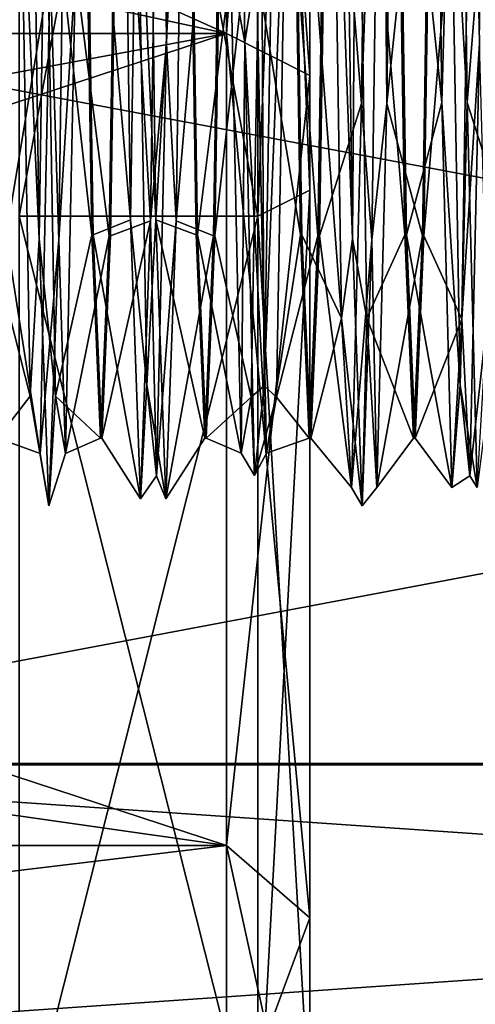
# Model space of a CAD drawing. Header units: millimetres. Extents: x -83 to 0, y -130 to 130.
# Tile 37 of 84: x -34.28 to -29.92, y 20.08 to 29.51. Entities that reach past the tile are written whole.
import ezdxf

# ---------------------------------------------------------------- set-up
doc = ezdxf.new("R2010")
doc.units = ezdxf.units.MM
doc.header["$LTSCALE"] = 65.185185
for name, color, linetype in [('117', 7, 'CONTINUOUS'), ('118', 7, 'CONTINUOUS'), ('119', 7, 'CONTINUOUS'), ('121', 7, 'CONTINUOUS'), ('122', 7, 'CONTINUOUS'), ('123', 7, 'CONTINUOUS'), ('133', 7, 'CONTINUOUS'), ('134', 7, 'CONTINUOUS'), ('135', 7, 'CONTINUOUS'), ('136', 7, 'CONTINUOUS'), ('243', 7, 'CONTINUOUS'), ('246', 7, 'CONTINUOUS'), ('283', 7, 'CONTINUOUS'), ('339', 7, 'CONTINUOUS'), ('340', 7, 'CONTINUOUS'), ('81', 7, 'CONTINUOUS')]:
    doc.layers.add(name, color=color, linetype=linetype)

msp = doc.modelspace()

# ---------------------------------------------------------------- linework, layer by layer
at = {"layer": '117', "color": 7, "linetype": 'CONTINUOUS', "true_color": 0xe0f2ff}
for points in [[(-32.875, 29.2808, -10.7061), (-32.7812, 37.0353, -14.8571), (-32.9291, 34.6428, -14.0999), (-32.875, 29.2808, -10.7061)], [(-32.7812, 37.0353, -14.8571), (-32.875, 29.2808, -10.7061), (-32.6862, 34.6428, -14.0999), (-32.7812, 37.0353, -14.8571)], [(-32.2188, 37.0534, 14.8607), (-32.125, 29.2939, 10.7192), (-32.2561, 30.0047, 11.2962), (-32.2188, 37.0534, 14.8607)], [(-32.125, 29.2939, 10.7192), (-32.2188, 37.0534, 14.8607), (-32.0132, 30.0047, 11.2962), (-32.125, 29.2939, 10.7192)], [(-33.3138, 34.6599, 14.1064), (-33.1562, 31.5908, 12.6019), (-33.2176, 27.5918, 8.5759), (-33.3138, 34.6599, 14.1064)], [(-32.9747, 27.5918, 8.5759), (-33.1562, 31.5908, 12.6019), (-33.0709, 34.6599, 14.1064), (-32.9747, 27.5918, 8.5759)], [(-33.0253, 27.5814, -8.5608), (-32.875, 29.2808, -10.7061), (-32.9291, 34.6428, -14.0999), (-33.0253, 27.5814, -8.5608)], [(-32.6862, 34.6428, -14.0999), (-32.875, 29.2808, -10.7061), (-32.7824, 27.5814, -8.5608), (-32.6862, 34.6428, -14.0999)], [(-34.1875, 34.2109, 14.0003), (-34.0938, 27.4084, 8.4246), (-34.2753, 31.4392, 12.4186), (-34.1875, 34.2109, 14.0003)], [(-34.0938, 27.4084, 8.4246), (-34.1875, 34.2109, 14.0003), (-34.0324, 31.4392, 12.4186), (-34.0938, 27.4084, 8.4246)], [(-33.9062, 27.3981, -8.4092), (-33.8125, 34.1938, -13.9932), (-33.9868, 29.991, -11.284), (-33.9062, 27.3981, -8.4092)], [(-33.8125, 34.1938, -13.9932), (-33.9062, 27.3981, -8.4092), (-33.7439, 29.991, -11.284), (-33.8125, 34.1938, -13.9932)], [(-33.1562, 31.5908, 12.6019), (-33.0625, 26.0068, 5.8062), (-33.2176, 27.5918, 8.5759), (-33.1562, 31.5908, 12.6019)], [(-33.0625, 26.0068, 5.8062), (-33.1562, 31.5908, 12.6019), (-32.9747, 27.5918, 8.5759), (-33.0625, 26.0068, 5.8062)], [(-31.9375, 25.9997, -5.7891), (-31.8438, 31.5754, -12.5916), (-31.9676, 31.4241, -12.4082), (-31.9375, 25.9997, -5.7891)], [(-31.8438, 31.5754, -12.5916), (-31.9375, 25.9997, -5.7891), (-31.7247, 31.4241, -12.4082), (-31.8438, 31.5754, -12.5916)], [(-34.2753, 31.4392, 12.4186), (-34.0938, 27.4084, 8.4246), (-34.1791, 25.9001, 5.3572), (-34.2753, 31.4392, 12.4186)], [(-33.9362, 25.9001, 5.3572), (-34.0938, 27.4084, 8.4246), (-34.0324, 31.4392, 12.4186), (-33.9362, 25.9001, 5.3572)], [(-32.0638, 25.8936, -5.3401), (-31.9375, 25.9997, -5.7891), (-31.9676, 31.4241, -12.4082), (-32.0638, 25.8936, -5.3401)], [(-31.7247, 31.4241, -12.4082), (-31.9375, 25.9997, -5.7891), (-31.8209, 25.8936, -5.3401), (-31.7247, 31.4241, -12.4082)], [(-32.2561, 30.0047, 11.2962), (-32.125, 29.2939, 10.7192), (-32.1599, 25.3571, 3.6186), (-32.2561, 30.0047, 11.2962)], [(-31.917, 25.3571, 3.6186), (-32.125, 29.2939, 10.7192), (-32.0132, 30.0047, 11.2962), (-31.917, 25.3571, 3.6186)], [(-34.083, 25.3527, -3.6008), (-33.9062, 27.3981, -8.4092), (-33.9868, 29.991, -11.284), (-34.083, 25.3527, -3.6008)], [(-33.7439, 29.991, -11.284), (-33.9062, 27.3981, -8.4092), (-33.8401, 25.3527, -3.6008), (-33.7439, 29.991, -11.284)], [(-32.9688, 25.1393, -2.9466), (-32.875, 29.2808, -10.7061), (-33.0253, 27.5814, -8.5608), (-32.9688, 25.1393, -2.9466)], [(-32.875, 29.2808, -10.7061), (-32.9688, 25.1393, -2.9466), (-32.7824, 27.5814, -8.5608), (-32.875, 29.2808, -10.7061)], [(-32.125, 29.2939, 10.7192), (-32.0312, 25.1429, 2.9647), (-32.1599, 25.3571, 3.6186), (-32.125, 29.2939, 10.7192)], [(-32.0312, 25.1429, 2.9647), (-32.125, 29.2939, 10.7192), (-31.917, 25.3571, 3.6186), (-32.0312, 25.1429, 2.9647)], [(-33.2176, 27.5918, 8.5759), (-33.0625, 26.0068, 5.8062), (-33.1214, 24.9166, 0.0092), (-33.2176, 27.5918, 8.5759)], [(-33.1214, 24.9166, 0.0092), (-32.9688, 25.1393, -2.9466), (-33.0253, 27.5814, -8.5608), (-33.1214, 24.9166, 0.0092)], [(-32.8786, 24.9166, 0.0092), (-33.0625, 26.0068, 5.8062), (-32.9747, 27.5918, 8.5759), (-32.8786, 24.9166, 0.0092)], [(-32.7824, 27.5814, -8.5608), (-32.9688, 25.1393, -2.9466), (-32.8786, 24.9166, 0.0092), (-32.7824, 27.5814, -8.5608)], [(-34.0938, 27.4084, 8.4246), (-34, 24.85, 0.0092), (-34.1791, 25.9001, 5.3572), (-34.0938, 27.4084, 8.4246)], [(-34, 24.85, 0.0092), (-34.0938, 27.4084, 8.4246), (-33.9362, 25.9001, 5.3572), (-34, 24.85, 0.0092)], [(-34, 24.85, 0.0092), (-33.9062, 27.3981, -8.4092), (-34.083, 25.3527, -3.6008), (-34, 24.85, 0.0092)], [(-33.9062, 27.3981, -8.4092), (-34, 24.85, 0.0092), (-33.8401, 25.3527, -3.6008), (-33.9062, 27.3981, -8.4092)], [(-33.0625, 26.0068, 5.8062), (-32.9688, 25.1393, -2.9466), (-33.1214, 24.9166, 0.0092), (-33.0625, 26.0068, 5.8062)], [(-32.9688, 25.1393, -2.9466), (-33.0625, 26.0068, 5.8062), (-32.8786, 24.9166, 0.0092), (-32.9688, 25.1393, -2.9466)], [(-32.0312, 25.1429, 2.9647), (-31.9375, 25.9997, -5.7891), (-32.0638, 25.8936, -5.3401), (-32.0312, 25.1429, 2.9647)], [(-31.9375, 25.9997, -5.7891), (-32.0312, 25.1429, 2.9647), (-31.8209, 25.8936, -5.3401), (-31.9375, 25.9997, -5.7891)], [(-34.1791, 25.9001, 5.3572), (-34, 24.85, 0.0092), (-34.083, 25.3527, -3.6008), (-34.1791, 25.9001, 5.3572)], [(-33.8401, 25.3527, -3.6008), (-34, 24.85, 0.0092), (-33.9362, 25.9001, 5.3572), (-33.8401, 25.3527, -3.6008)], [(-32.1599, 25.3571, 3.6186), (-32.0312, 25.1429, 2.9647), (-32.0638, 25.8936, -5.3401), (-32.1599, 25.3571, 3.6186)], [(-31.8209, 25.8936, -5.3401), (-32.0312, 25.1429, 2.9647), (-31.917, 25.3571, 3.6186), (-31.8209, 25.8936, -5.3401)]]:
    msp.add_3dface(points, dxfattribs=at)
at = {"layer": '118', "color": 7, "linetype": 'CONTINUOUS', "true_color": 0xe0f2ff}
for points in [[(-33.3138, 34.6599, 14.1064), (-33.2176, 27.5918, 8.5759), (-33.6598, 32.7578, 12.5618), (-33.3138, 34.6599, 14.1064)], [(-33.0253, 27.5814, -8.5608), (-32.9291, 34.6428, -14.0999), (-33.3264, 32.7426, -12.5531), (-33.0253, 27.5814, -8.5608)], [(-34.6598, 32.7579, 12.5619), (-34.2753, 31.4392, 12.4186), (-34.5764, 27.4472, 7.2579), (-34.6598, 32.7579, 12.5619)], [(-34.4098, 27.4383, -7.2425), (-33.9868, 29.991, -11.284), (-34.3264, 32.7425, -12.5531), (-34.4098, 27.4383, -7.2425)], [(-33.6598, 32.7578, 12.5618), (-33.2176, 27.5918, 8.5759), (-33.5764, 27.4471, 7.2577), (-33.6598, 32.7578, 12.5618)], [(-33.4098, 27.4384, -7.2426), (-33.0253, 27.5814, -8.5608), (-33.3264, 32.7426, -12.5531), (-33.4098, 27.4384, -7.2426)], [(-32.6598, 32.7577, 12.5618), (-32.2561, 30.0047, 11.2962), (-32.5764, 27.4471, 7.2577), (-32.6598, 32.7577, 12.5618)], [(-32.4098, 27.4383, -7.2425), (-31.9676, 31.4241, -12.4082), (-32.3264, 32.7424, -12.553), (-32.4098, 27.4383, -7.2425)], [(-34.2753, 31.4392, 12.4186), (-34.1791, 25.9001, 5.3572), (-34.5764, 27.4472, 7.2579), (-34.2753, 31.4392, 12.4186)], [(-32.0638, 25.8936, -5.3401), (-31.9676, 31.4241, -12.4082), (-32.4098, 27.4383, -7.2425), (-32.0638, 25.8936, -5.3401)], [(-32.2561, 30.0047, 11.2962), (-32.1599, 25.3571, 3.6186), (-32.5764, 27.4471, 7.2577), (-32.2561, 30.0047, 11.2962)], [(-34.083, 25.3527, -3.6008), (-33.9868, 29.991, -11.284), (-34.4098, 27.4383, -7.2425), (-34.083, 25.3527, -3.6008)], [(-33.2176, 27.5918, 8.5759), (-33.1214, 24.9166, 0.0092), (-33.5764, 27.4471, 7.2577), (-33.2176, 27.5918, 8.5759)], [(-33.1214, 24.9166, 0.0092), (-33.0253, 27.5814, -8.5608), (-33.4931, 25.5, 0.0087), (-33.1214, 24.9166, 0.0092)], [(-33.4931, 25.5, 0.0087), (-33.0253, 27.5814, -8.5608), (-33.4098, 27.4384, -7.2426), (-33.4931, 25.5, 0.0087)], [(-34.5764, 27.4472, 7.2579), (-34.1791, 25.9001, 5.3572), (-34.4931, 25.5, 0.0089), (-34.5764, 27.4472, 7.2579)], [(-33.5764, 27.4471, 7.2577), (-33.1214, 24.9166, 0.0092), (-33.4931, 25.5, 0.0087), (-33.5764, 27.4471, 7.2577)], [(-32.5764, 27.4471, 7.2577), (-32.1599, 25.3571, 3.6186), (-32.4931, 25.5, 0.0088), (-32.5764, 27.4471, 7.2577)], [(-34.4931, 25.5, 0.0089), (-34.083, 25.3527, -3.6008), (-34.4098, 27.4383, -7.2425), (-34.4931, 25.5, 0.0089)], [(-32.4931, 25.5, 0.0088), (-32.0638, 25.8936, -5.3401), (-32.4098, 27.4383, -7.2425), (-32.4931, 25.5, 0.0088)], [(-34.1791, 25.9001, 5.3572), (-34.083, 25.3527, -3.6008), (-34.4931, 25.5, 0.0089), (-34.1791, 25.9001, 5.3572)], [(-32.1599, 25.3571, 3.6186), (-32.0638, 25.8936, -5.3401), (-32.4931, 25.5, 0.0088), (-32.1599, 25.3571, 3.6186)]]:
    msp.add_3dface(points, dxfattribs=at)
at = {"layer": '119', "color": 7, "linetype": 'CONTINUOUS', "true_color": 0xe0f2ff}
for points in [[(-32.9747, 27.5918, 8.5759), (-33.0709, 34.6599, 14.1064), (-32.6736, 32.7578, 12.5618), (-32.9747, 27.5918, 8.5759)], [(-32.6862, 34.6428, -14.0999), (-32.7824, 27.5814, -8.5608), (-32.3402, 32.7426, -12.5531), (-32.6862, 34.6428, -14.0999)], [(-33.5902, 27.4472, 7.2579), (-34.0324, 31.4392, 12.4186), (-33.6736, 32.7579, 12.5619), (-33.5902, 27.4472, 7.2579)], [(-33.3402, 32.7425, -12.5531), (-33.7439, 29.991, -11.284), (-33.4236, 27.4383, -7.2425), (-33.3402, 32.7425, -12.5531)], [(-32.5902, 27.4471, 7.2577), (-32.9747, 27.5918, 8.5759), (-32.6736, 32.7578, 12.5618), (-32.5902, 27.4471, 7.2577)], [(-32.3402, 32.7426, -12.5531), (-32.7824, 27.5814, -8.5608), (-32.4236, 27.4384, -7.2426), (-32.3402, 32.7426, -12.5531)], [(-31.5902, 27.4471, 7.2577), (-32.0132, 30.0047, 11.2962), (-31.6736, 32.7577, 12.5618), (-31.5902, 27.4471, 7.2577)], [(-31.3402, 32.7424, -12.553), (-31.7247, 31.4241, -12.4082), (-31.4236, 27.4383, -7.2425), (-31.3402, 32.7424, -12.553)], [(-33.9362, 25.9001, 5.3572), (-34.0324, 31.4392, 12.4186), (-33.5902, 27.4472, 7.2579), (-33.9362, 25.9001, 5.3572)], [(-31.7247, 31.4241, -12.4082), (-31.8209, 25.8936, -5.3401), (-31.4236, 27.4383, -7.2425), (-31.7247, 31.4241, -12.4082)], [(-31.917, 25.3571, 3.6186), (-32.0132, 30.0047, 11.2962), (-31.5902, 27.4471, 7.2577), (-31.917, 25.3571, 3.6186)], [(-33.7439, 29.991, -11.284), (-33.8401, 25.3527, -3.6008), (-33.4236, 27.4383, -7.2425), (-33.7439, 29.991, -11.284)], [(-32.8786, 24.9166, 0.0092), (-32.9747, 27.5918, 8.5759), (-32.5069, 25.5, 0.0087), (-32.8786, 24.9166, 0.0092)], [(-32.5069, 25.5, 0.0087), (-32.9747, 27.5918, 8.5759), (-32.5902, 27.4471, 7.2577), (-32.5069, 25.5, 0.0087)], [(-32.7824, 27.5814, -8.5608), (-32.8786, 24.9166, 0.0092), (-32.4236, 27.4384, -7.2426), (-32.7824, 27.5814, -8.5608)], [(-33.5069, 25.5, 0.0089), (-33.9362, 25.9001, 5.3572), (-33.5902, 27.4472, 7.2579), (-33.5069, 25.5, 0.0089)], [(-31.5069, 25.5, 0.0088), (-31.917, 25.3571, 3.6186), (-31.5902, 27.4471, 7.2577), (-31.5069, 25.5, 0.0088)], [(-33.4236, 27.4383, -7.2425), (-33.8401, 25.3527, -3.6008), (-33.5069, 25.5, 0.0089), (-33.4236, 27.4383, -7.2425)], [(-32.4236, 27.4384, -7.2426), (-32.8786, 24.9166, 0.0092), (-32.5069, 25.5, 0.0087), (-32.4236, 27.4384, -7.2426)], [(-31.4236, 27.4383, -7.2425), (-31.8209, 25.8936, -5.3401), (-31.5069, 25.5, 0.0088), (-31.4236, 27.4383, -7.2425)], [(-33.8401, 25.3527, -3.6008), (-33.9362, 25.9001, 5.3572), (-33.5069, 25.5, 0.0089), (-33.8401, 25.3527, -3.6008)], [(-31.8209, 25.8936, -5.3401), (-31.917, 25.3571, 3.6186), (-31.5069, 25.5, 0.0088), (-31.8209, 25.8936, -5.3401)]]:
    msp.add_3dface(points, dxfattribs=at)
at = {"layer": '121', "color": 7, "linetype": 'CONTINUOUS', "true_color": 0xe0f2ff}
for points in [[(-29.875, 29.2808, -10.7061), (-29.7812, 37.0353, -14.8571), (-29.9484, 32.9823, -13.3514), (-29.875, 29.2808, -10.7061)], [(-31.0061, 28.7038, -9.9953), (-30.8125, 34.1938, -13.9932), (-30.9099, 36.3814, -14.6429), (-31.0061, 28.7038, -9.9953)], [(-30.667, 36.3814, -14.6429), (-30.8125, 34.1938, -13.9932), (-30.7632, 28.7038, -9.9953), (-30.667, 36.3814, -14.6429)], [(-30.333, 36.3992, 14.6473), (-30.1562, 31.5908, 12.6019), (-30.2368, 28.716, 10.009), (-30.333, 36.3992, 14.6473)], [(-29.9939, 28.716, 10.009), (-30.1562, 31.5908, 12.6019), (-30.0901, 36.3992, 14.6473), (-29.9939, 28.716, 10.009)], [(-31.1875, 34.2109, 14.0003), (-31.0938, 27.4084, 8.4246), (-31.2945, 32.9985, 13.3599), (-31.1875, 34.2109, 14.0003)], [(-31.0938, 27.4084, 8.4246), (-31.1875, 34.2109, 14.0003), (-31.0516, 32.9985, 13.3599), (-31.0938, 27.4084, 8.4246)], [(-30.9062, 27.3981, -8.4092), (-30.8125, 34.1938, -13.9932), (-31.0061, 28.7038, -9.9953), (-30.9062, 27.3981, -8.4092)], [(-30.8125, 34.1938, -13.9932), (-30.9062, 27.3981, -8.4092), (-30.7632, 28.7038, -9.9953), (-30.8125, 34.1938, -13.9932)], [(-31.2945, 32.9985, 13.3599), (-31.0938, 27.4084, 8.4246), (-31.1984, 26.6486, 7.0177), (-31.2945, 32.9985, 13.3599)], [(-30.9555, 26.6486, 7.0177), (-31.0938, 27.4084, 8.4246), (-31.0516, 32.9985, 13.3599), (-30.9555, 26.6486, 7.0177)], [(-30.0445, 26.6401, -7.0015), (-29.875, 29.2808, -10.7061), (-29.9484, 32.9823, -13.3514), (-30.0445, 26.6401, -7.0015)], [(-30.1562, 31.5908, 12.6019), (-30.0625, 26.0068, 5.8062), (-30.2368, 28.716, 10.009), (-30.1562, 31.5908, 12.6019)], [(-30.0625, 26.0068, 5.8062), (-30.1562, 31.5908, 12.6019), (-29.9939, 28.716, 10.009), (-30.0625, 26.0068, 5.8062)], [(-29.9688, 25.1393, -2.9466), (-29.875, 29.2808, -10.7061), (-30.0445, 26.6401, -7.0015), (-29.9688, 25.1393, -2.9466)], [(-29.875, 29.2808, -10.7061), (-29.9688, 25.1393, -2.9466), (-29.8016, 26.6401, -7.0015), (-29.875, 29.2808, -10.7061)], [(-31.1022, 25.0255, -1.809), (-30.9062, 27.3981, -8.4092), (-31.0061, 28.7038, -9.9953), (-31.1022, 25.0255, -1.809)], [(-30.7632, 28.7038, -9.9953), (-30.9062, 27.3981, -8.4092), (-30.8593, 25.0255, -1.809), (-30.7632, 28.7038, -9.9953)], [(-30.2368, 28.716, 10.009), (-30.0625, 26.0068, 5.8062), (-30.1407, 25.0277, 1.8272), (-30.2368, 28.716, 10.009)], [(-29.8978, 25.0277, 1.8272), (-30.0625, 26.0068, 5.8062), (-29.9939, 28.716, 10.009), (-29.8978, 25.0277, 1.8272)], [(-31.0938, 27.4084, 8.4246), (-31, 24.85, 0.0092), (-31.1984, 26.6486, 7.0177), (-31.0938, 27.4084, 8.4246)], [(-31, 24.85, 0.0092), (-30.9062, 27.3981, -8.4092), (-31.1022, 25.0255, -1.809), (-31, 24.85, 0.0092)], [(-31, 24.85, 0.0092), (-31.0938, 27.4084, 8.4246), (-30.9555, 26.6486, 7.0177), (-31, 24.85, 0.0092)], [(-30.9062, 27.3981, -8.4092), (-31, 24.85, 0.0092), (-30.8593, 25.0255, -1.809), (-30.9062, 27.3981, -8.4092)], [(-31.1984, 26.6486, 7.0177), (-31, 24.85, 0.0092), (-31.1022, 25.0255, -1.809), (-31.1984, 26.6486, 7.0177)], [(-30.8593, 25.0255, -1.809), (-31, 24.85, 0.0092), (-30.9555, 26.6486, 7.0177), (-30.8593, 25.0255, -1.809)], [(-30.1407, 25.0277, 1.8272), (-29.9688, 25.1393, -2.9466), (-30.0445, 26.6401, -7.0015), (-30.1407, 25.0277, 1.8272)], [(-29.8016, 26.6401, -7.0015), (-29.9688, 25.1393, -2.9466), (-29.8978, 25.0277, 1.8272), (-29.8016, 26.6401, -7.0015)], [(-30.0625, 26.0068, 5.8062), (-29.9688, 25.1393, -2.9466), (-30.1407, 25.0277, 1.8272), (-30.0625, 26.0068, 5.8062)], [(-29.9688, 25.1393, -2.9466), (-30.0625, 26.0068, 5.8062), (-29.8978, 25.0277, 1.8272), (-29.9688, 25.1393, -2.9466)]]:
    msp.add_3dface(points, dxfattribs=at)
at = {"layer": '122', "color": 7, "linetype": 'CONTINUOUS', "true_color": 0xe0f2ff}
for points in [[(-31.0061, 28.7038, -9.9953), (-30.9099, 36.3814, -14.6429), (-31.3264, 32.7424, -12.553), (-31.0061, 28.7038, -9.9953)], [(-30.333, 36.3992, 14.6473), (-30.2368, 28.716, 10.009), (-30.6598, 32.7578, 12.5619), (-30.333, 36.3992, 14.6473)], [(-31.2945, 32.9985, 13.3599), (-31.1984, 26.6486, 7.0177), (-31.6598, 32.7578, 12.5619), (-31.2945, 32.9985, 13.3599)], [(-30.0445, 26.6401, -7.0015), (-29.9484, 32.9823, -13.3514), (-30.4098, 27.4383, -7.2425), (-30.0445, 26.6401, -7.0015)], [(-30.4098, 27.4383, -7.2425), (-29.9484, 32.9823, -13.3514), (-30.3264, 32.7425, -12.5531), (-30.4098, 27.4383, -7.2425)], [(-31.6598, 32.7578, 12.5619), (-31.1984, 26.6486, 7.0177), (-31.5764, 27.4472, 7.2579), (-31.6598, 32.7578, 12.5619)], [(-31.4098, 27.4382, -7.2424), (-31.0061, 28.7038, -9.9953), (-31.3264, 32.7424, -12.553), (-31.4098, 27.4382, -7.2424)], [(-30.6598, 32.7578, 12.5619), (-30.2368, 28.716, 10.009), (-30.5764, 27.4472, 7.2579), (-30.6598, 32.7578, 12.5619)], [(-31.1022, 25.0255, -1.809), (-31.0061, 28.7038, -9.9953), (-31.4098, 27.4382, -7.2424), (-31.1022, 25.0255, -1.809)], [(-30.2368, 28.716, 10.009), (-30.1407, 25.0277, 1.8272), (-30.5764, 27.4472, 7.2579), (-30.2368, 28.716, 10.009)], [(-31.5764, 27.4472, 7.2579), (-31.1984, 26.6486, 7.0177), (-31.4931, 25.5, 0.0089), (-31.5764, 27.4472, 7.2579)], [(-30.5764, 27.4472, 7.2579), (-30.1407, 25.0277, 1.8272), (-30.4931, 25.5, 0.0089), (-30.5764, 27.4472, 7.2579)], [(-31.4931, 25.5, 0.0089), (-31.1022, 25.0255, -1.809), (-31.4098, 27.4382, -7.2424), (-31.4931, 25.5, 0.0089)], [(-30.4931, 25.5, 0.0089), (-30.0445, 26.6401, -7.0015), (-30.4098, 27.4383, -7.2425), (-30.4931, 25.5, 0.0089)], [(-31.1984, 26.6486, 7.0177), (-31.1022, 25.0255, -1.809), (-31.4931, 25.5, 0.0089), (-31.1984, 26.6486, 7.0177)], [(-30.1407, 25.0277, 1.8272), (-30.0445, 26.6401, -7.0015), (-30.4931, 25.5, 0.0089), (-30.1407, 25.0277, 1.8272)]]:
    msp.add_3dface(points, dxfattribs=at)
at = {"layer": '123', "color": 7, "linetype": 'CONTINUOUS', "true_color": 0xe0f2ff}
for points in [[(-30.667, 36.3814, -14.6429), (-30.7632, 28.7038, -9.9953), (-30.3402, 32.7424, -12.553), (-30.667, 36.3814, -14.6429)], [(-29.9939, 28.716, 10.009), (-30.0901, 36.3992, 14.6473), (-29.6736, 32.7578, 12.5619), (-29.9939, 28.716, 10.009)], [(-30.9555, 26.6486, 7.0177), (-31.0516, 32.9985, 13.3599), (-30.5902, 27.4472, 7.2579), (-30.9555, 26.6486, 7.0177)], [(-30.5902, 27.4472, 7.2579), (-31.0516, 32.9985, 13.3599), (-30.6736, 32.7578, 12.5619), (-30.5902, 27.4472, 7.2579)], [(-30.3402, 32.7424, -12.553), (-30.7632, 28.7038, -9.9953), (-30.4236, 27.4382, -7.2424), (-30.3402, 32.7424, -12.553)], [(-29.5902, 27.4472, 7.2579), (-29.9939, 28.716, 10.009), (-29.6736, 32.7578, 12.5619), (-29.5902, 27.4472, 7.2579)], [(-30.7632, 28.7038, -9.9953), (-30.8593, 25.0255, -1.809), (-30.4236, 27.4382, -7.2424), (-30.7632, 28.7038, -9.9953)], [(-29.8978, 25.0277, 1.8272), (-29.9939, 28.716, 10.009), (-29.5902, 27.4472, 7.2579), (-29.8978, 25.0277, 1.8272)], [(-30.5069, 25.5, 0.0089), (-30.9555, 26.6486, 7.0177), (-30.5902, 27.4472, 7.2579), (-30.5069, 25.5, 0.0089)], [(-30.4236, 27.4382, -7.2424), (-30.8593, 25.0255, -1.809), (-30.5069, 25.5, 0.0089), (-30.4236, 27.4382, -7.2424)], [(-30.8593, 25.0255, -1.809), (-30.9555, 26.6486, 7.0177), (-30.5069, 25.5, 0.0089), (-30.8593, 25.0255, -1.809)]]:
    msp.add_3dface(points, dxfattribs=at)
at = {"layer": '133', "color": 7, "linetype": 'CONTINUOUS', "true_color": 0xe0f2ff}
for points in [[(-30.6598, 32.7578, 12.5619), (-30.5764, 27.4472, 7.2579), (-30.6736, 32.7578, 12.5619), (-30.6598, 32.7578, 12.5619)], [(-30.5764, 27.4472, 7.2579), (-30.5902, 27.4472, 7.2579), (-30.6736, 32.7578, 12.5619), (-30.5764, 27.4472, 7.2579)], [(-30.4098, 27.4383, -7.2425), (-30.3402, 32.7424, -12.553), (-30.4236, 27.4382, -7.2424), (-30.4098, 27.4383, -7.2425)], [(-30.4098, 27.4383, -7.2425), (-30.3264, 32.7425, -12.5531), (-30.3402, 32.7424, -12.553), (-30.4098, 27.4383, -7.2425)], [(-30.5764, 27.4472, 7.2579), (-30.4931, 25.5, 0.0089), (-30.5902, 27.4472, 7.2579), (-30.5764, 27.4472, 7.2579)], [(-30.4931, 25.5, 0.0089), (-30.5069, 25.5, 0.0089), (-30.5902, 27.4472, 7.2579), (-30.4931, 25.5, 0.0089)], [(-30.4931, 25.5, 0.0089), (-30.4236, 27.4382, -7.2424), (-30.5069, 25.5, 0.0089), (-30.4931, 25.5, 0.0089)], [(-30.4931, 25.5, 0.0089), (-30.4098, 27.4383, -7.2425), (-30.4236, 27.4382, -7.2424), (-30.4931, 25.5, 0.0089)]]:
    msp.add_3dface(points, dxfattribs=at)
at = {"layer": '134', "color": 7, "linetype": 'CONTINUOUS', "true_color": 0xe0f2ff}
for points in [[(-31.6736, 32.7577, 12.5618), (-31.6598, 32.7578, 12.5619), (-31.5764, 27.4472, 7.2579), (-31.6736, 32.7577, 12.5618)], [(-31.5902, 27.4471, 7.2577), (-31.6736, 32.7577, 12.5618), (-31.5764, 27.4472, 7.2579), (-31.5902, 27.4471, 7.2577)], [(-31.3402, 32.7424, -12.553), (-31.4236, 27.4383, -7.2425), (-31.3264, 32.7424, -12.553), (-31.3402, 32.7424, -12.553)], [(-31.4236, 27.4383, -7.2425), (-31.4098, 27.4382, -7.2424), (-31.3264, 32.7424, -12.553), (-31.4236, 27.4383, -7.2425)], [(-31.5902, 27.4471, 7.2577), (-31.5764, 27.4472, 7.2579), (-31.4931, 25.5, 0.0089), (-31.5902, 27.4471, 7.2577)], [(-31.5069, 25.5, 0.0088), (-31.5902, 27.4471, 7.2577), (-31.4931, 25.5, 0.0089), (-31.5069, 25.5, 0.0088)], [(-31.4236, 27.4383, -7.2425), (-31.5069, 25.5, 0.0088), (-31.4098, 27.4382, -7.2424), (-31.4236, 27.4383, -7.2425)], [(-31.5069, 25.5, 0.0088), (-31.4931, 25.5, 0.0089), (-31.4098, 27.4382, -7.2424), (-31.5069, 25.5, 0.0088)]]:
    msp.add_3dface(points, dxfattribs=at)
at = {"layer": '135', "color": 7, "linetype": 'CONTINUOUS', "true_color": 0xe0f2ff}
for points in [[(-32.6598, 32.7577, 12.5618), (-32.5764, 27.4471, 7.2577), (-32.6736, 32.7578, 12.5618), (-32.6598, 32.7577, 12.5618)], [(-32.5764, 27.4471, 7.2577), (-32.5902, 27.4471, 7.2577), (-32.6736, 32.7578, 12.5618), (-32.5764, 27.4471, 7.2577)], [(-32.3264, 32.7424, -12.553), (-32.3402, 32.7426, -12.5531), (-32.4236, 27.4384, -7.2426), (-32.3264, 32.7424, -12.553)], [(-32.4098, 27.4383, -7.2425), (-32.3264, 32.7424, -12.553), (-32.4236, 27.4384, -7.2426), (-32.4098, 27.4383, -7.2425)], [(-32.5764, 27.4471, 7.2577), (-32.4931, 25.5, 0.0088), (-32.5902, 27.4471, 7.2577), (-32.5764, 27.4471, 7.2577)], [(-32.4931, 25.5, 0.0088), (-32.5069, 25.5, 0.0087), (-32.5902, 27.4471, 7.2577), (-32.4931, 25.5, 0.0088)], [(-32.4098, 27.4383, -7.2425), (-32.4236, 27.4384, -7.2426), (-32.5069, 25.5, 0.0087), (-32.4098, 27.4383, -7.2425)], [(-32.4931, 25.5, 0.0088), (-32.4098, 27.4383, -7.2425), (-32.5069, 25.5, 0.0087), (-32.4931, 25.5, 0.0088)]]:
    msp.add_3dface(points, dxfattribs=at)
at = {"layer": '136', "color": 7, "linetype": 'CONTINUOUS', "true_color": 0xe0f2ff}
for points in [[(-33.6598, 32.7578, 12.5618), (-33.5902, 27.4472, 7.2579), (-33.6736, 32.7579, 12.5619), (-33.6598, 32.7578, 12.5618)], [(-33.6598, 32.7578, 12.5618), (-33.5764, 27.4471, 7.2577), (-33.5902, 27.4472, 7.2579), (-33.6598, 32.7578, 12.5618)], [(-33.4098, 27.4384, -7.2426), (-33.3264, 32.7426, -12.5531), (-33.4236, 27.4383, -7.2425), (-33.4098, 27.4384, -7.2426)], [(-33.3264, 32.7426, -12.5531), (-33.3402, 32.7425, -12.5531), (-33.4236, 27.4383, -7.2425), (-33.3264, 32.7426, -12.5531)], [(-33.5764, 27.4471, 7.2577), (-33.5069, 25.5, 0.0089), (-33.5902, 27.4472, 7.2579), (-33.5764, 27.4471, 7.2577)], [(-33.5764, 27.4471, 7.2577), (-33.4931, 25.5, 0.0087), (-33.5069, 25.5, 0.0089), (-33.5764, 27.4471, 7.2577)], [(-33.4931, 25.5, 0.0087), (-33.4236, 27.4383, -7.2425), (-33.5069, 25.5, 0.0089), (-33.4931, 25.5, 0.0087)], [(-33.4931, 25.5, 0.0087), (-33.4098, 27.4384, -7.2426), (-33.4236, 27.4383, -7.2425), (-33.4931, 25.5, 0.0087)]]:
    msp.add_3dface(points, dxfattribs=at)
at = {"layer": '243', "linetype": 'CONTINUOUS'}
for points in [[(-34.2835, 40, 24.75), (-34.2835, 27.625, 21.4341), (-32, 40, 24.75), (-34.2835, 40, 24.75)], [(-32, 40, 24.75), (-34.2835, 27.625, 21.4341), (-32, 27.6248, 21.434), (-32, 40, 24.75)], [(-34.2835, 27.625, -21.4341), (-34.2835, 40, -24.75), (-32, 27.6248, -21.434), (-34.2835, 27.625, -21.4341)], [(-32, 27.6248, -21.434), (-34.2835, 40, -24.75), (-32, 40, -24.75), (-32, 27.6248, -21.434)], [(-34.2835, 27.625, 21.4341), (-34.2835, 18.5659, 12.375), (-32, 27.6248, 21.434), (-34.2835, 27.625, 21.4341)], [(-34.2835, 18.5659, -12.375), (-34.2835, 27.625, -21.4341), (-32, 18.566, -12.3752), (-34.2835, 18.5659, -12.375)], [(-32, 18.566, -12.3752), (-34.2835, 27.625, -21.4341), (-32, 27.6248, -21.434), (-32, 18.566, -12.3752)], [(-32, 27.6248, 21.434), (-34.2835, 18.5659, 12.375), (-32, 18.566, 12.3752), (-32, 27.6248, 21.434)]]:
    msp.add_3dface(points, dxfattribs=at)
at = {"layer": '246', "linetype": 'CONTINUOUS'}
for points in [[(-31.5, 40, 24.25), (-31.5, 27.8748, 21.001), (-31.5, 40, 22.05), (-31.5, 40, 24.25)], [(-31.5, 27.8748, -21.001), (-31.5, 40, -24.25), (-31.5, 28.9748, -19.0957), (-31.5, 27.8748, -21.001)], [(-31.5, 28.9748, -19.0957), (-31.5, 40, -24.25), (-31.5, 40, -22.05), (-31.5, 28.9748, -19.0957)], [(-31.5, 40, 22.05), (-31.5, 27.8748, 21.001), (-31.5, 28.9748, 19.0957), (-31.5, 40, 22.05)], [(-31.5, 20.9043, -11.0252), (-31.5, 27.8748, -21.001), (-31.5, 28.9748, -19.0957), (-31.5, 20.9043, -11.0252)], [(-31.5, 28.9748, 19.0957), (-31.5, 27.8748, 21.001), (-31.5, 20.9043, 11.0252), (-31.5, 28.9748, 19.0957)], [(-31.5, 18.999, -12.1252), (-31.5, 27.8748, -21.001), (-31.5, 20.9043, -11.0252), (-31.5, 18.999, -12.1252)], [(-31.5, 27.8748, 21.001), (-31.5, 18.999, 12.1252), (-31.5, 20.9043, 11.0252), (-31.5, 27.8748, 21.001)], [(-31.5, 17.95, 0), (-31.5, 18.999, -12.1252), (-31.5, 20.9043, -11.0252), (-31.5, 17.95, 0)], [(-31.5, 20.9043, 11.0252), (-31.5, 18.999, 12.1252), (-31.5, 17.95, 0), (-31.5, 20.9043, 11.0252)]]:
    msp.add_3dface(points, dxfattribs=at)
at = {"layer": '283', "linetype": 'CONTINUOUS'}
for points in [[(-32, 40, 24.75), (-32, 27.6248, 21.434), (-31.5, 40, 24.25), (-32, 40, 24.75)], [(-31.5, 40, 24.25), (-32, 27.6248, 21.434), (-31.5, 27.8748, 21.001), (-31.5, 40, 24.25)], [(-32, 27.6248, -21.434), (-32, 40, -24.75), (-31.5, 27.8748, -21.001), (-32, 27.6248, -21.434)], [(-32, 40, -24.75), (-31.5, 40, -24.25), (-31.5, 27.8748, -21.001), (-32, 40, -24.75)], [(-32, 27.6248, 21.434), (-32, 18.566, 12.3752), (-31.5, 27.8748, 21.001), (-32, 27.6248, 21.434)], [(-32, 18.566, 12.3752), (-31.5, 18.999, 12.1252), (-31.5, 27.8748, 21.001), (-32, 18.566, 12.3752)], [(-32, 27.6248, -21.434), (-31.5, 27.8748, -21.001), (-31.5, 18.999, -12.1252), (-32, 27.6248, -21.434)], [(-32, 18.566, -12.3752), (-32, 27.6248, -21.434), (-31.5, 18.999, -12.1252), (-32, 18.566, -12.3752)]]:
    msp.add_3dface(points, dxfattribs=at)
at = {"layer": '339', "linetype": 'CONTINUOUS'}
for points in [[(-56, 34.4998, -20.5258), (-56, 29.3749, -18.403), (-32.3, 40, -21.25), (-56, 34.4998, -20.5258)], [(-32.3, 40, -21.25), (-56, 29.3749, -18.403), (-32.3, 29.375, -18.403), (-32.3, 40, -21.25)], [(-56, 34.4998, 20.5258), (-56, 40, 21.25), (-32.3, 29.375, 18.403), (-56, 34.4998, 20.5258)], [(-56, 40, 21.25), (-32.3, 40, 21.25), (-32.3, 29.375, 18.403), (-56, 40, 21.25)], [(-56, 29.3749, 18.403), (-56, 34.4998, 20.5258), (-32.3, 29.375, 18.403), (-56, 29.3749, 18.403)], [(-56, 29.3749, -18.403), (-56, 24.9741, -15.0261), (-32.3, 29.375, -18.403), (-56, 29.3749, -18.403)], [(-56, 24.9741, -15.0261), (-56, 21.5969, -10.625), (-32.3, 29.375, -18.403), (-56, 24.9741, -15.0261)], [(-32.3, 29.375, -18.403), (-56, 21.5969, -10.625), (-32.3, 21.5969, -10.6249), (-32.3, 29.375, -18.403)], [(-32.3, 21.5969, 10.6249), (-56, 29.3749, 18.403), (-32.3, 29.375, 18.403), (-32.3, 21.5969, 10.6249)], [(-56, 24.9741, 15.0261), (-56, 29.3749, 18.403), (-32.3, 21.5969, 10.6249), (-56, 24.9741, 15.0261)], [(-56, 21.5969, 10.625), (-56, 24.9741, 15.0261), (-32.3, 21.5969, 10.6249), (-56, 21.5969, 10.625)], [(-56, 21.5969, -10.625), (-56, 18.75), (-32.3, 21.5969, -10.6249), (-56, 21.5969, -10.625)], [(-56, 18.75), (-56, 21.5969, 10.625), (-32.3, 18.75, 0), (-56, 18.75)], [(-32.3, 21.5969, -10.6249), (-56, 18.75), (-32.3, 18.75, 0), (-32.3, 21.5969, -10.6249)], [(-32.3, 18.75, 0), (-56, 21.5969, 10.625), (-32.3, 21.5969, 10.6249), (-32.3, 18.75, 0)]]:
    msp.add_3dface(points, dxfattribs=at)
at = {"layer": '340', "linetype": 'CONTINUOUS'}
for points in [[(-31.5, 40, 22.05), (-31.5, 28.9748, 19.0957), (-32.3, 40, 21.25), (-31.5, 40, 22.05)], [(-32.3, 40, 21.25), (-31.5, 28.9748, 19.0957), (-32.3, 29.375, 18.403), (-32.3, 40, 21.25)], [(-31.5, 28.9748, -19.0957), (-31.5, 40, -22.05), (-32.3, 29.375, -18.403), (-31.5, 28.9748, -19.0957)], [(-31.5, 40, -22.05), (-32.3, 40, -21.25), (-32.3, 29.375, -18.403), (-31.5, 40, -22.05)], [(-31.5, 28.9748, 19.0957), (-31.5, 20.9043, 11.0252), (-32.3, 29.375, 18.403), (-31.5, 28.9748, 19.0957)], [(-31.5, 20.9043, 11.0252), (-32.3, 21.5969, 10.6249), (-32.3, 29.375, 18.403), (-31.5, 20.9043, 11.0252)], [(-31.5, 28.9748, -19.0957), (-32.3, 29.375, -18.403), (-32.3, 21.5969, -10.6249), (-31.5, 28.9748, -19.0957)], [(-31.5, 20.9043, -11.0252), (-31.5, 28.9748, -19.0957), (-32.3, 21.5969, -10.6249), (-31.5, 20.9043, -11.0252)], [(-31.5, 20.9043, 11.0252), (-31.5, 17.95, 0), (-32.3, 21.5969, 10.6249), (-31.5, 20.9043, 11.0252)], [(-31.5, 17.95, 0), (-32.3, 18.75, 0), (-32.3, 21.5969, 10.6249), (-31.5, 17.95, 0)], [(-31.5, 20.9043, -11.0252), (-32.3, 21.5969, -10.6249), (-32.3, 18.75, 0), (-31.5, 20.9043, -11.0252)], [(-31.5, 17.95, 0), (-31.5, 20.9043, -11.0252), (-32.3, 18.75, 0), (-31.5, 17.95, 0)]]:
    msp.add_3dface(points, dxfattribs=at)
at = {"layer": '81', "color": 7, "linetype": 'CONTINUOUS', "true_color": 0xe0f2ff}
for points in [[(0, 22.3826, 10.1857), (0, 29.8357, 17.6298), (-39.5, 22.3826, 10.1857), (0, 22.3826, 10.1857)], [(-39.5, 22.3826, 10.1857), (0, 29.8357, 17.6298), (-39.5, 29.8357, 17.6298), (-39.5, 22.3826, 10.1857)], [(0, 29.8143, -17.6174), (0, 22.3702, -10.1643), (-39.5, 29.8143, -17.6174), (0, 29.8143, -17.6174)], [(-39.5, 29.8143, -17.6174), (0, 22.3702, -10.1643), (-39.5, 22.3702, -10.1643), (-39.5, 29.8143, -17.6174)], [(0, 19.65, 0.0124), (0, 22.3826, 10.1857), (-39.5, 19.65, 0.0124), (0, 19.65, 0.0124)], [(-39.5, 19.65, 0.0124), (0, 22.3826, 10.1857), (-39.5, 22.3826, 10.1857), (-39.5, 19.65, 0.0124)], [(0, 22.3702, -10.1643), (0, 19.65, 0.0124), (-39.5, 22.3702, -10.1643), (0, 22.3702, -10.1643)], [(-39.5, 22.3702, -10.1643), (0, 19.65, 0.0124), (-39.5, 19.65, 0.0124), (-39.5, 22.3702, -10.1643)]]:
    msp.add_3dface(points, dxfattribs=at)

doc.saveas('drawing.dxf')
